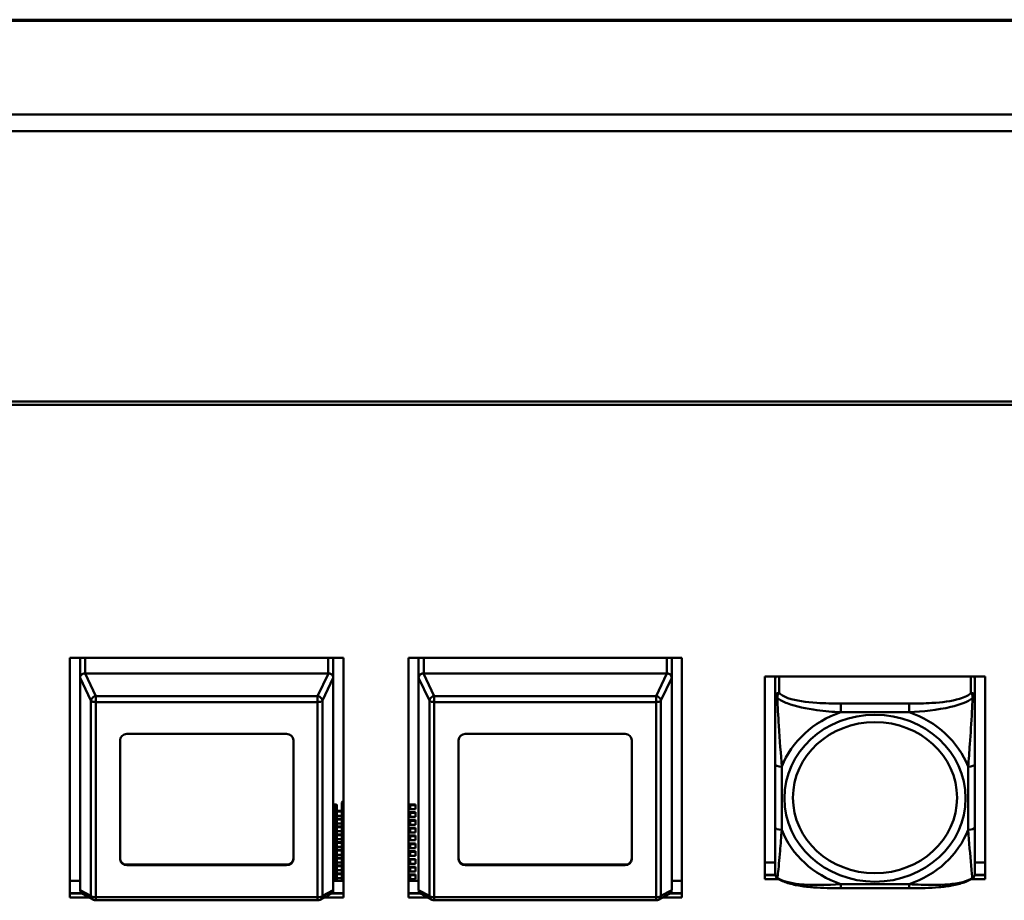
# Model space of a CAD drawing. Header units: inches. Extents: x 0.8 to 75.7, y -7.8 to 49.3.
# Tile 195 of 256: x 41.7 to 44.6, y 24.1 to 26.7. Entities that reach past the tile are written whole.
import ezdxf

# ---------------------------------------------------------------- set-up
doc = ezdxf.new("R2010")
doc.units = ezdxf.units.IN
doc.header["$MEASUREMENT"] = 0
doc.layers.add('Visible Edges(ROSSANSI)', color=7, linetype='Continuous', lineweight=50)
doc.layers.add('Visible Tangent Edges(ROSSANSI)', color=7, linetype='Continuous', lineweight=50)

msp = doc.modelspace()

# ---------------------------------------------------------------- linework, layer by layer
at = {"layer": 'Visible Edges(ROSSANSI)'}
for p, q in [((32.4542, 26.654), (69.6442, 26.654)), ((69.9424, 26.3737), (32.156, 26.3737)), ((69.9424, 26.325), (32.156, 26.325)), ((33.0242, 25.5272), (56.0803, 25.5272)), ((56.0703, 25.5172), (33.0342, 25.5172)), ((41.8602, 24.0619), (41.8602, 24.77)), ((41.8602, 24.77), (42.6682, 24.77)), ((41.8902, 24.2378), (41.8902, 24.77)), ((41.8902, 24.7102), (41.8902, 24.77)), ((42.6382, 24.7102), (42.6382, 24.77)), ((42.6682, 24.77), (42.6682, 24.0619)), ((42.8602, 24.0619), (42.8602, 24.77)), ((42.8602, 24.77), (43.6682, 24.77)), ((42.8902, 24.2378), (42.8902, 24.77)), ((42.8902, 24.7102), (42.8902, 24.77)), ((43.6382, 24.7102), (43.6382, 24.77)), ((43.6682, 24.77), (43.6682, 24.0619)), ((41.8902, 24.7102), (41.8902, 24.085)), ((42.6232, 24.724), (41.9052, 24.724)), ((42.6382, 24.085), (42.6382, 24.7102)), ((42.8902, 24.7102), (42.8902, 24.085)), ((43.6232, 24.724), (42.9052, 24.724)), ((43.6382, 24.085), (43.6382, 24.7102)), ((43.9132, 24.7152), (44.5638, 24.7152)), ((43.9132, 24.1161), (43.9132, 24.7152)), ((43.9432, 24.7152), (43.9432, 24.7124)), ((43.9432, 24.707), (43.9432, 24.7124)), ((43.9432, 24.707), (43.9432, 24.6558)), ((44.5338, 24.7124), (44.5338, 24.7152)), ((44.5338, 24.7124), (44.5338, 24.707)), ((44.5338, 24.6558), (44.5338, 24.707)), ((44.5638, 24.7152), (44.5638, 24.1161)), ((42.0082, 24.1758), (42.0082, 24.5266)), ((42.0282, 24.545), (42.5002, 24.545)), ((42.5202, 24.5266), (42.5202, 24.1758)), ((43.0082, 24.1758), (43.0082, 24.5266)), ((43.0282, 24.545), (43.5002, 24.545)), ((43.5202, 24.5266), (43.5202, 24.1758)), ((43.9432, 24.4562), (43.9432, 24.2699)), ((44.5338, 24.2699), (44.5338, 24.4562)), ((42.6437, 24.3371), (42.6382, 24.3371)), ((42.6387, 24.3351), (42.6382, 24.3351)), ((42.6387, 24.3232), (42.6382, 24.3232)), ((42.6437, 24.3332), (42.6437, 24.3177)), ((42.6487, 24.3197), (42.6487, 24.3351)), ((42.6637, 24.3426), (42.6637, 24.3086)), ((42.8607, 24.3371), (42.8807, 24.3371)), ((42.8607, 24.3177), (42.8607, 24.3332)), ((42.8657, 24.3351), (42.8807, 24.3351)), ((42.8657, 24.3232), (42.8807, 24.3232)), ((42.8807, 24.3351), (42.8807, 24.3371)), ((42.8807, 24.3232), (42.8807, 24.3351)), ((42.6437, 24.3141), (42.6382, 24.3141)), ((42.6387, 24.3121), (42.6382, 24.3121)), ((42.6387, 24.3002), (42.6382, 24.3002)), ((42.6437, 24.2911), (42.6382, 24.2911)), ((42.6437, 24.3177), (42.6437, 24.3058)), ((42.6437, 24.3058), (42.6437, 24.2947)), ((42.6437, 24.2947), (42.6437, 24.2827)), ((42.6637, 24.3158), (42.6487, 24.3158)), ((42.6487, 24.2967), (42.6487, 24.3038)), ((42.6637, 24.3038), (42.6487, 24.3038)), ((42.6637, 24.2928), (42.6487, 24.2928)), ((42.6637, 24.3177), (42.6537, 24.3177)), ((42.6637, 24.2947), (42.6537, 24.2947)), ((42.6637, 24.3086), (42.6637, 24.111)), ((42.8607, 24.3058), (42.8607, 24.3177)), ((42.8607, 24.3141), (42.8807, 24.3141)), ((42.8607, 24.2947), (42.8607, 24.3058)), ((42.8607, 24.2827), (42.8607, 24.2947)), ((42.8607, 24.2911), (42.8807, 24.2911)), ((42.8657, 24.3121), (42.8807, 24.3121)), ((42.8657, 24.3002), (42.8807, 24.3002)), ((42.8807, 24.3121), (42.8807, 24.3141)), ((42.8807, 24.3002), (42.8807, 24.3121)), ((42.8807, 24.2891), (42.8807, 24.2911)), ((42.6387, 24.2891), (42.6382, 24.2891)), ((42.6387, 24.2771), (42.6382, 24.2771)), ((42.6437, 24.268), (42.6382, 24.268)), ((42.6387, 24.2661), (42.6382, 24.2661)), ((42.6437, 24.2827), (42.6437, 24.2717)), ((42.6437, 24.2717), (42.6437, 24.2597)), ((42.6487, 24.2736), (42.6487, 24.2808)), ((42.6637, 24.2808), (42.6487, 24.2808)), ((42.6637, 24.2697), (42.6487, 24.2697)), ((42.6637, 24.2717), (42.6537, 24.2717)), ((42.8607, 24.2717), (42.8607, 24.2827)), ((42.8607, 24.2597), (42.8607, 24.2717)), ((42.8607, 24.268), (42.8807, 24.268)), ((42.8657, 24.2891), (42.8807, 24.2891)), ((42.8657, 24.2771), (42.8807, 24.2771)), ((42.8657, 24.2661), (42.8807, 24.2661)), ((42.8807, 24.2771), (42.8807, 24.2891)), ((42.8807, 24.2661), (42.8807, 24.268)), ((42.8807, 24.2541), (42.8807, 24.2661)), ((42.6387, 24.2541), (42.6382, 24.2541)), ((42.6437, 24.245), (42.6382, 24.245)), ((42.6387, 24.2431), (42.6382, 24.2431)), ((42.6387, 24.2311), (42.6382, 24.2311)), ((42.6437, 24.2597), (42.6437, 24.2487)), ((42.6437, 24.2487), (42.6437, 24.2367)), ((42.6437, 24.2367), (42.6437, 24.2256)), ((42.6487, 24.2506), (42.6487, 24.2578)), ((42.6637, 24.2578), (42.6487, 24.2578)), ((42.6637, 24.2467), (42.6487, 24.2467)), ((42.6487, 24.2276), (42.6487, 24.2347)), ((42.6637, 24.2347), (42.6487, 24.2347)), ((42.6637, 24.2487), (42.6537, 24.2487)), ((42.8607, 24.2487), (42.8607, 24.2597)), ((42.8607, 24.2367), (42.8607, 24.2487)), ((42.8607, 24.245), (42.8807, 24.245)), ((42.8607, 24.2256), (42.8607, 24.2367)), ((42.8657, 24.2541), (42.8807, 24.2541)), ((42.8657, 24.2431), (42.8807, 24.2431)), ((42.8657, 24.2311), (42.8807, 24.2311)), ((42.8807, 24.2431), (42.8807, 24.245)), ((42.8807, 24.2311), (42.8807, 24.2431)), ((42.6437, 24.222), (42.6382, 24.222)), ((42.6387, 24.22), (42.6382, 24.22)), ((42.6387, 24.2081), (42.6382, 24.2081)), ((42.6437, 24.2256), (42.6437, 24.2137)), ((42.6437, 24.2137), (42.6437, 24.2026)), ((42.6437, 24.2026), (42.6437, 24.1907)), ((42.6637, 24.2237), (42.6487, 24.2237)), ((42.6487, 24.2046), (42.6487, 24.2117)), ((42.6637, 24.2117), (42.6487, 24.2117)), ((42.6637, 24.2256), (42.6537, 24.2256)), ((42.6637, 24.2026), (42.6537, 24.2026)), ((42.8607, 24.2137), (42.8607, 24.2256)), ((42.8607, 24.222), (42.8807, 24.222)), ((42.8607, 24.2026), (42.8607, 24.2137)), ((42.8607, 24.1907), (42.8607, 24.2026)), ((42.8657, 24.22), (42.8807, 24.22)), ((42.8657, 24.2081), (42.8807, 24.2081)), ((42.8807, 24.22), (42.8807, 24.222)), ((42.8807, 24.2081), (42.8807, 24.22)), ((42.6437, 24.199), (42.6382, 24.199)), ((42.6387, 24.197), (42.6382, 24.197)), ((42.6387, 24.185), (42.6382, 24.185)), ((42.6437, 24.1759), (42.6382, 24.1759)), ((42.6387, 24.174), (42.6382, 24.174)), ((42.6437, 24.1907), (42.6437, 24.1796)), ((42.6437, 24.1796), (42.6437, 24.1676)), ((42.6637, 24.2007), (42.6487, 24.2007)), ((42.6487, 24.1816), (42.6487, 24.1887)), ((42.6637, 24.1887), (42.6487, 24.1887)), ((42.6637, 24.1777), (42.6487, 24.1777)), ((42.6637, 24.1796), (42.6537, 24.1796)), ((42.8607, 24.199), (42.8807, 24.199)), ((42.8607, 24.1796), (42.8607, 24.1907)), ((42.8607, 24.1676), (42.8607, 24.1796)), ((42.8607, 24.1759), (42.8807, 24.1759)), ((42.8657, 24.197), (42.8807, 24.197)), ((42.8657, 24.185), (42.8807, 24.185)), ((42.8657, 24.174), (42.8807, 24.174)), ((42.8807, 24.197), (42.8807, 24.199)), ((42.8807, 24.185), (42.8807, 24.197)), ((42.8807, 24.174), (42.8807, 24.1759)), ((42.8807, 24.162), (42.8807, 24.174)), ((42.0282, 24.1593), (42.5002, 24.1593)), ((42.5002, 24.1574), (42.0282, 24.1574)), ((42.6387, 24.162), (42.6382, 24.162)), ((42.6437, 24.1529), (42.6382, 24.1529)), ((42.6387, 24.151), (42.6382, 24.151)), ((42.6437, 24.1676), (42.6437, 24.1566)), ((42.6437, 24.1566), (42.6437, 24.1446)), ((42.6437, 24.1446), (42.6437, 24.1336)), ((42.6487, 24.1585), (42.6487, 24.1657)), ((42.6637, 24.1657), (42.6487, 24.1657)), ((42.6637, 24.1546), (42.6487, 24.1546)), ((42.6637, 24.1566), (42.6537, 24.1566)), ((42.8607, 24.1566), (42.8607, 24.1676)), ((42.8607, 24.1446), (42.8607, 24.1566)), ((42.8607, 24.1529), (42.8807, 24.1529)), ((42.8607, 24.1336), (42.8607, 24.1446)), ((42.8657, 24.162), (42.8807, 24.162)), ((42.8657, 24.151), (42.8807, 24.151)), ((42.8807, 24.151), (42.8807, 24.1529)), ((42.8807, 24.139), (42.8807, 24.151)), ((43.0282, 24.1593), (43.5002, 24.1593)), ((43.5002, 24.1574), (43.0282, 24.1574)), ((43.9132, 24.1652), (43.9432, 24.1652)), ((44.5338, 24.1652), (44.5638, 24.1652)), ((42.6387, 24.139), (42.6382, 24.139)), ((42.6437, 24.1299), (42.6382, 24.1299)), ((42.6387, 24.128), (42.6382, 24.128)), ((42.6387, 24.116), (42.6382, 24.116)), ((42.6437, 24.1336), (42.6437, 24.1216)), ((42.6437, 24.1216), (42.6437, 24.111)), ((42.6487, 24.1355), (42.6487, 24.1427)), ((42.6637, 24.1427), (42.6487, 24.1427)), ((42.6637, 24.1316), (42.6487, 24.1316)), ((42.6487, 24.1125), (42.6487, 24.1196)), ((42.6637, 24.1196), (42.6487, 24.1196)), ((42.6637, 24.1336), (42.6537, 24.1336)), ((42.8607, 24.1216), (42.8607, 24.1336)), ((42.8607, 24.1299), (42.8807, 24.1299)), ((42.8607, 24.111), (42.8607, 24.1216)), ((42.8657, 24.139), (42.8807, 24.139)), ((42.8657, 24.128), (42.8807, 24.128)), ((42.8657, 24.116), (42.8807, 24.116)), ((42.8807, 24.128), (42.8807, 24.1299)), ((42.8807, 24.116), (42.8807, 24.128)), ((43.9437, 24.129), (43.9132, 24.129)), ((43.9132, 24.1282), (43.9439, 24.1282)), ((43.9547, 24.1161), (43.9132, 24.1161)), ((44.5638, 24.1161), (44.5223, 24.1161)), ((44.5331, 24.1282), (44.5638, 24.1282)), ((44.5638, 24.129), (44.5333, 24.129)), ((41.8602, 24.111), (41.8902, 24.111)), ((42.6382, 24.111), (42.6682, 24.111)), ((42.8602, 24.111), (42.8902, 24.111)), ((43.6382, 24.111), (43.6682, 24.111)), ((44.3396, 24.0896), (44.1373, 24.0896)), ((41.8948, 24.0747), (41.8602, 24.0747)), ((41.8602, 24.074), (41.8957, 24.074)), ((41.918, 24.0619), (41.8602, 24.0619)), ((41.9293, 24.0558), (41.8974, 24.0729)), ((42.631, 24.0729), (42.599, 24.0558)), ((42.6682, 24.0619), (42.6104, 24.0619)), ((42.6326, 24.074), (42.6682, 24.074)), ((42.6682, 24.0747), (42.6336, 24.0747)), ((42.8948, 24.0747), (42.8602, 24.0747)), ((42.8602, 24.074), (42.8957, 24.074)), ((42.918, 24.0619), (42.8602, 24.0619)), ((42.9293, 24.0558), (42.8974, 24.0729)), ((43.631, 24.0729), (43.599, 24.0558)), ((43.6682, 24.0619), (43.6104, 24.0619)), ((43.6326, 24.074), (43.6682, 24.074)), ((43.6682, 24.0747), (43.6336, 24.0747)), ((42.592, 24.054), (41.9364, 24.054)), ((43.592, 24.054), (42.9364, 24.054))]:
    msp.add_line(p, q, dxfattribs=at)
for centre, radius, start, end in [((43.9629, 24.1334), 0.0197, 180, 198.3045), ((44.5141, 24.1334), 0.0197, 341.6955, 0), ((41.9364, 24.069), 0.015, 241.7883, 270), ((42.592, 24.069), 0.015, 270, 298.2117), ((42.9364, 24.069), 0.015, 241.7883, 270), ((43.592, 24.069), 0.015, 270, 298.2117)]:
    msp.add_arc(centre, radius, start, end, dxfattribs=at)
for centre, major_axis, ratio, start_param, end_param in [((41.9052, 24.6903), (-0.0135, 0.0239), 0.274661, 0.414326, 0.453524), ((41.9052, 24.687), (0, 0.037), 0.405259, 0, 0.029054), ((42.6232, 24.687), (0, 0.037), 0.405259, 6.254131, 6.283185), ((42.6232, 24.6903), (-0.0135, -0.0239), 0.274661, 2.688069, 2.727267), ((42.9052, 24.6903), (-0.0135, 0.0239), 0.274661, 0.414326, 0.453524), ((42.9052, 24.687), (0, 0.037), 0.405259, 0, 0.029054), ((43.6232, 24.687), (0, 0.037), 0.405259, 6.254131, 6.283185), ((43.6232, 24.6903), (-0.0135, -0.0239), 0.274661, 2.688069, 2.727267), ((43.955, 24.707), (-0.0118, 0), 0.920845, 5.432468, 6.283185), ((43.9491, 24.7124), (-0.00591, 0), 0.920845, 5.755551, 6.283185), ((44.522, 24.707), (0.0118, 0), 0.920845, 0, 0.850717), ((44.5279, 24.7124), (0.00591, 0), 0.920845, 0, 0.527635), ((42.0282, 24.5266), (-0.02, 0), 0.920845, 4.712389, 6.283185), ((42.5002, 24.5266), (0.02, 0), 0.920845, 0, 1.570796), ((43.0282, 24.5266), (-0.02, 0), 0.920845, 4.712389, 6.283185), ((43.5002, 24.5266), (0.02, 0), 0.920845, 0, 1.570796), ((42.6387, 24.3332), (0.005, 0), 0.389928, 0, 1.570796), ((42.6387, 24.3212), (0.005, 0), 0.389928, 0, 1.570796), ((42.6437, 24.3351), (0.005, 0), 0.389928, 0, 1.570796), ((42.6537, 24.3197), (-0.005, 0), 0.389928, 0, 1.570796), ((42.6687, 24.3426), (-0.005, 0), 0.920845, 4.822251, 6.283185), ((42.8607, 24.3351), (0.005, 0), 0.389928, 1.570796, 1.681909), ((42.8657, 24.3332), (-0.005, 0), 0.389928, 4.712389, 6.283185), ((42.8657, 24.3212), (-0.005, 0), 0.389928, 4.712389, 6.283185), ((42.6387, 24.3102), (0.005, 0), 0.389928, 0, 1.570796), ((42.6387, 24.2982), (0.005, 0), 0.389928, 0, 1.570796), ((42.6487, 24.3177), (-0.005, 0), 0.389928, 0, 1.570796), ((42.6487, 24.3058), (-0.005, 0), 0.389928, 0, 1.570796), ((42.6487, 24.2947), (-0.005, 0), 0.389928, 0, 1.570796), ((42.6537, 24.2967), (-0.005, 0), 0.389928, 0, 1.570796), ((42.8557, 24.3177), (0.005, 0), 0.389928, 5.807799, 6.283185), ((42.8557, 24.3058), (0.005, 0), 0.389928, 5.807799, 6.283185), ((42.8557, 24.2947), (0.005, 0), 0.389928, 5.807799, 6.283185), ((42.8657, 24.3102), (-0.005, 0), 0.389928, 4.712389, 6.283185), ((42.8657, 24.2982), (-0.005, 0), 0.389928, 4.712389, 6.283185), ((42.6387, 24.2872), (0.005, 0), 0.389928, 0, 1.570796), ((42.6387, 24.2752), (0.005, 0), 0.389928, 0, 1.570796), ((42.6387, 24.2641), (0.005, 0), 0.389928, 0, 1.570796), ((42.6487, 24.2827), (-0.005, 0), 0.389928, 0, 1.570796), ((42.6487, 24.2717), (-0.005, 0), 0.389928, 0, 1.570796), ((42.6537, 24.2736), (-0.005, 0), 0.389928, 0, 1.570796), ((42.8557, 24.2827), (0.005, 0), 0.389928, 5.807799, 6.283185), ((42.8557, 24.2717), (0.005, 0), 0.389928, 5.807799, 6.283185), ((42.8657, 24.2872), (-0.005, 0), 0.389928, 4.712389, 6.283185), ((42.8657, 24.2752), (-0.005, 0), 0.389928, 4.712389, 6.283185), ((42.8657, 24.2641), (-0.005, 0), 0.389928, 4.712389, 6.283185), ((41.9052, 24.2378), (-0.015, 0), 0.920845, 0, 0.028778), ((42.6387, 24.2522), (0.005, 0), 0.389928, 0, 1.570796), ((42.6387, 24.2411), (0.005, 0), 0.389928, 0, 1.570796), ((42.6387, 24.2291), (0.005, 0), 0.389928, 0, 1.570796), ((42.6487, 24.2597), (-0.005, 0), 0.389928, 0, 1.570796), ((42.6487, 24.2487), (-0.005, 0), 0.389928, 0, 1.570796), ((42.6487, 24.2367), (-0.005, 0), 0.389928, 0, 1.570796), ((42.6537, 24.2506), (-0.005, 0), 0.389928, 0, 1.570796), ((42.8557, 24.2597), (0.005, 0), 0.389928, 5.807799, 6.283185), ((42.8557, 24.2487), (0.005, 0), 0.389928, 5.807799, 6.283185), ((42.8557, 24.2367), (0.005, 0), 0.389928, 5.807799, 6.283185), ((42.8657, 24.2522), (-0.005, 0), 0.389928, 4.712389, 6.283185), ((42.8657, 24.2411), (-0.005, 0), 0.389928, 4.712389, 6.283185), ((42.8657, 24.2291), (-0.005, 0), 0.389928, 4.712389, 6.283185), ((42.9052, 24.2378), (-0.015, 0), 0.920845, 0, 0.028778), ((42.6387, 24.2181), (0.005, 0), 0.389928, 0, 1.570796), ((42.6387, 24.2061), (0.005, 0), 0.389928, 0, 1.570796), ((42.6487, 24.2256), (-0.005, 0), 0.389928, 0, 1.570796), ((42.6487, 24.2137), (-0.005, 0), 0.389928, 0, 1.570796), ((42.6487, 24.2026), (-0.005, 0), 0.389928, 0, 1.570796), ((42.6537, 24.2276), (-0.005, 0), 0.389928, 0, 1.570796), ((42.6537, 24.2046), (-0.005, 0), 0.389928, 0, 1.570796), ((42.8557, 24.2256), (0.005, 0), 0.389928, 5.807799, 6.283185), ((42.8557, 24.2137), (0.005, 0), 0.389928, 5.807799, 6.283185), ((42.8557, 24.2026), (0.005, 0), 0.389928, 5.807799, 6.283185), ((42.8657, 24.2181), (-0.005, 0), 0.389928, 4.712389, 6.283185), ((42.8657, 24.2061), (-0.005, 0), 0.389928, 4.712389, 6.283185), ((42.0282, 24.1777), (-0.02, 0), 0.920845, 0, 1.570796), ((42.0282, 24.1758), (-0.02, 0), 0.920845, 0, 1.570796), ((42.5002, 24.1777), (0.02, 0), 0.920845, 4.712389, 6.283185), ((42.5002, 24.1758), (0.02, 0), 0.920845, 4.712389, 6.283185), ((42.6387, 24.1951), (0.005, 0), 0.389928, 0, 1.570796), ((42.6387, 24.1831), (0.005, 0), 0.389928, 0, 1.570796), ((42.6387, 24.172), (0.005, 0), 0.389928, 0, 1.570796), ((42.6487, 24.1907), (-0.005, 0), 0.389928, 0, 1.570796), ((42.6487, 24.1796), (-0.005, 0), 0.389928, 0, 1.570796), ((42.6537, 24.1816), (-0.005, 0), 0.389928, 0, 1.570796), ((42.8557, 24.1907), (0.005, 0), 0.389928, 5.807799, 6.283185), ((42.8557, 24.1796), (0.005, 0), 0.389928, 5.807799, 6.283185), ((42.8657, 24.1951), (-0.005, 0), 0.389928, 4.712389, 6.283185), ((42.8657, 24.1831), (-0.005, 0), 0.389928, 4.712389, 6.283185), ((42.8657, 24.172), (-0.005, 0), 0.389928, 4.712389, 6.283185), ((43.0282, 24.1777), (-0.02, 0), 0.920845, 0, 1.570796), ((43.0282, 24.1758), (-0.02, 0), 0.920845, 0, 1.570796), ((43.5002, 24.1777), (0.02, 0), 0.920845, 4.712389, 6.283185), ((43.5002, 24.1758), (0.02, 0), 0.920845, 4.712389, 6.283185), ((42.6387, 24.1601), (0.005, 0), 0.389928, 0, 1.570796), ((42.6387, 24.149), (0.005, 0), 0.389928, 0, 1.570796), ((42.6487, 24.1676), (-0.005, 0), 0.389928, 0, 1.570796), ((42.6487, 24.1566), (-0.005, 0), 0.389928, 0, 1.570796), ((42.6487, 24.1446), (-0.005, 0), 0.389928, 0, 1.570796), ((42.6537, 24.1585), (-0.005, 0), 0.389928, 0, 1.570796), ((42.8557, 24.1676), (0.005, 0), 0.389928, 5.807799, 6.283185), ((42.8557, 24.1566), (0.005, 0), 0.389928, 5.807799, 6.283185), ((42.8557, 24.1446), (0.005, 0), 0.389928, 5.807799, 6.283185), ((42.8657, 24.1601), (-0.005, 0), 0.389928, 4.712389, 6.283185), ((42.8657, 24.149), (-0.005, 0), 0.389928, 4.712389, 6.283185), ((42.6387, 24.1371), (0.005, 0), 0.389928, 0, 1.570796), ((42.6387, 24.126), (0.005, 0), 0.389928, 0, 1.570796), ((42.6387, 24.114), (0.005, 0), 0.389928, 0, 1.570796), ((42.6487, 24.1336), (-0.005, 0), 0.389928, 0, 1.570796), ((42.6487, 24.1216), (-0.005, 0), 0.389928, 0, 1.570796), ((42.6537, 24.1355), (-0.005, 0), 0.389928, 0, 1.570796), ((42.8557, 24.1336), (0.005, 0), 0.389928, 5.807799, 6.283185), ((42.8557, 24.1216), (0.005, 0), 0.389928, 5.807799, 6.283185), ((42.8657, 24.1371), (-0.005, 0), 0.389928, 4.712389, 6.283185), ((42.8657, 24.126), (-0.005, 0), 0.389928, 4.712389, 6.283185), ((42.8657, 24.114), (-0.005, 0), 0.389928, 4.712389, 6.283185), ((42.6537, 24.1125), (-0.005, 0), 0.389928, 0, 0.868032), ((41.9052, 24.0651), (-0.0135, 0.0239), 0.274661, 0.453524, 0.492722), ((42.6232, 24.0651), (-0.0135, -0.0239), 0.274661, 2.648871, 2.688069), ((42.9052, 24.0651), (-0.0135, 0.0239), 0.274661, 0.453524, 0.492722), ((43.6232, 24.0651), (-0.0135, -0.0239), 0.274661, 2.648871, 2.688069)]:
    msp.add_ellipse(centre, major_axis=major_axis, ratio=ratio, start_param=start_param, end_param=end_param, dxfattribs=at)
for points, knots in [([(41.8902, 24.7108), (41.8903, 24.7126), (41.8909, 24.7147), (41.8922, 24.7169), (41.8926, 24.7176), (41.8934, 24.7185), (41.8938, 24.719), (41.8949, 24.72), (41.8957, 24.7207), (41.8977, 24.722), (41.8993, 24.7228), (41.902, 24.7237), (41.9034, 24.7239), (41.9047, 24.724)], [-0.47517162, -0.47517162, -0.47517162, -0.47517162, -0.4593497, -0.4593497, -0.45391807, -0.45391807, -0.44954667, -0.44954667, -0.44251629, -0.44251629, -0.43082103, -0.43082103, -0.42105754, -0.42105754, -0.42105754, -0.42105754]), ([(42.6236, 24.724), (42.625, 24.7239), (42.6263, 24.7237), (42.629, 24.7228), (42.6307, 24.722), (42.6327, 24.7207), (42.6335, 24.72), (42.6345, 24.719), (42.635, 24.7185), (42.6357, 24.7176), (42.6362, 24.7169), (42.6375, 24.7147), (42.6381, 24.7126), (42.6382, 24.7108)], [-0.08937412, -0.08937412, -0.08937412, -0.08937412, -0.07961062, -0.07961062, -0.06791536, -0.06791536, -0.06088498, -0.06088498, -0.05651358, -0.05651358, -0.05108195, -0.05108195, -0.03526003, -0.03526003, -0.03526003, -0.03526003]), ([(42.8902, 24.7108), (42.8903, 24.7126), (42.8909, 24.7147), (42.8922, 24.7169), (42.8926, 24.7176), (42.8934, 24.7185), (42.8938, 24.719), (42.8949, 24.72), (42.8957, 24.7207), (42.8977, 24.722), (42.8993, 24.7228), (42.902, 24.7237), (42.9034, 24.7239), (42.9047, 24.724)], [-0.47517162, -0.47517162, -0.47517162, -0.47517162, -0.4593497, -0.4593497, -0.45391807, -0.45391807, -0.44954667, -0.44954667, -0.44251629, -0.44251629, -0.43082103, -0.43082103, -0.42105754, -0.42105754, -0.42105754, -0.42105754]), ([(43.6236, 24.724), (43.625, 24.7239), (43.6263, 24.7237), (43.629, 24.7228), (43.6307, 24.722), (43.6327, 24.7207), (43.6335, 24.72), (43.6345, 24.719), (43.635, 24.7185), (43.6357, 24.7176), (43.6362, 24.7169), (43.6375, 24.7147), (43.6381, 24.7126), (43.6382, 24.7108)], [-0.08937412, -0.08937412, -0.08937412, -0.08937412, -0.07961062, -0.07961062, -0.06791536, -0.06791536, -0.06088498, -0.06088498, -0.05651358, -0.05651358, -0.05108195, -0.05108195, -0.03526003, -0.03526003, -0.03526003, -0.03526003]), ([(43.9432, 24.6558), (43.9432, 24.6434), (43.9432, 24.6258), (43.9432, 24.6072), (43.9432, 24.5786), (43.9432, 24.5483), (43.9432, 24.5198), (43.9432, 24.498), (43.9432, 24.4768), (43.9432, 24.4562)], [-0.7968224, -0.7968224, -0.7968224, -0.7968224, -0.6514613, -0.6514613, -0.6514613, -0.427691, -0.427691, -0.427691, -0.2569517, -0.2569517, -0.2569517, -0.2569517]), ([(44.5338, 24.4562), (44.5338, 24.478), (44.5338, 24.5004), (44.5338, 24.5235), (44.5338, 24.5537), (44.5338, 24.5862), (44.5338, 24.6158), (44.5338, 24.6311), (44.5338, 24.6453), (44.5338, 24.6558)], [0.2569537, 0.2569537, 0.2569537, 0.2569537, 0.4371919, 0.4371919, 0.4371919, 0.6739428, 0.6739428, 0.6739428, 0.7963818, 0.7963818, 0.7963818, 0.7963818]), ([(43.9432, 24.2699), (43.9432, 24.2481), (43.9432, 24.2264), (43.9432, 24.2064), (43.9432, 24.1802), (43.9432, 24.1558), (43.9432, 24.1426), (43.9432, 24.1368), (43.9432, 24.1334), (43.9432, 24.1334)], [0.2569537, 0.2569537, 0.2569537, 0.2569537, 0.4371919, 0.4371919, 0.4371919, 0.6739428, 0.6739428, 0.6739428, 0.7768895, 0.7768895, 0.7768895, 0.7768895]), ([(44.5338, 24.1334), (44.5338, 24.1335), (44.5338, 24.1385), (44.5338, 24.1467), (44.5338, 24.1613), (44.5338, 24.1846), (44.5338, 24.2096), (44.5338, 24.2287), (44.5338, 24.2493), (44.5338, 24.2699)], [-0.7772577, -0.7772577, -0.7772577, -0.7772577, -0.6514613, -0.6514613, -0.6514613, -0.427691, -0.427691, -0.427691, -0.2569517, -0.2569517, -0.2569517, -0.2569517]), ([(43.9502, 24.1191), (43.9495, 24.1195), (43.949, 24.12), (43.9479, 24.121), (43.9474, 24.1216), (43.9465, 24.1227), (43.9461, 24.1232), (43.9454, 24.1244), (43.9451, 24.125), (43.9446, 24.1261), (43.9444, 24.1267), (43.9442, 24.1272)], [0.00778279, 0.00778279, 0.00778279, 0.00778279, 0.01268581, 0.01268581, 0.01758884, 0.01758884, 0.02249186, 0.02249186, 0.02739489, 0.02739489, 0.03229791, 0.03229791, 0.03229791, 0.03229791]), ([(44.1373, 24.0896), (44.1242, 24.0896), (44.1108, 24.0897), (44.0841, 24.0904), (44.0707, 24.091), (44.0442, 24.0931), (44.031, 24.0945), (44.0053, 24.0986), (43.9929, 24.1012), (43.9698, 24.1083), (43.9593, 24.1126), (43.9502, 24.1191)], [0.2569517, 0.2569517, 0.2569517, 0.2569517, 0.3566171, 0.3566171, 0.4562825, 0.4562825, 0.5559479, 0.5559479, 0.6556133, 0.6556133, 0.7552787, 0.7552787, 0.7552787, 0.7552787]), ([(44.5268, 24.1191), (44.5195, 24.1139), (44.5111, 24.1101), (44.4908, 24.1029), (44.4787, 24.1), (44.4533, 24.0955), (44.4401, 24.0938), (44.4137, 24.0915), (44.4004, 24.0908), (44.3737, 24.0898), (44.3603, 24.0897), (44.3446, 24.0896), (44.3421, 24.0896), (44.3396, 24.0896)], [-0.7548595, -0.7548595, -0.7548595, -0.7548595, -0.6739618, -0.6739618, -0.5743807, -0.5743807, -0.4747996, -0.4747996, -0.3752184, -0.3752184, -0.2756373, -0.2756373, -0.2569537, -0.2569537, -0.2569537, -0.2569537]), ([(44.5268, 24.1191), (44.5274, 24.1195), (44.528, 24.12), (44.5291, 24.121), (44.5296, 24.1216), (44.5305, 24.1227), (44.5309, 24.1232), (44.5316, 24.1244), (44.5319, 24.125), (44.5324, 24.1261), (44.5326, 24.1267), (44.5328, 24.1272)], [0.00778279, 0.00778279, 0.00778279, 0.00778279, 0.01268581, 0.01268581, 0.01758884, 0.01758884, 0.02249186, 0.02249186, 0.02739489, 0.02739489, 0.03229791, 0.03229791, 0.03229791, 0.03229791]), ([(41.8974, 24.0729), (41.8971, 24.0731), (41.8967, 24.0733), (41.8957, 24.074), (41.8949, 24.0746), (41.8938, 24.0756), (41.8934, 24.0761), (41.8926, 24.0771), (41.8922, 24.0778), (41.8909, 24.0801), (41.8903, 24.0824), (41.8902, 24.0844)], [-0.07075934, -0.07075934, -0.07075934, -0.07075934, -0.06791536, -0.06791536, -0.06088498, -0.06088498, -0.05651358, -0.05651358, -0.05108195, -0.05108195, -0.03526003, -0.03526003, -0.03526003, -0.03526003]), ([(42.6382, 24.0844), (42.6381, 24.0824), (42.6375, 24.0801), (42.6362, 24.0778), (42.6357, 24.0771), (42.635, 24.0761), (42.6345, 24.0756), (42.6335, 24.0746), (42.6327, 24.074), (42.6316, 24.0733), (42.6313, 24.0731), (42.6309, 24.0729)], [-0.47517162, -0.47517162, -0.47517162, -0.47517162, -0.4593497, -0.4593497, -0.45391807, -0.45391807, -0.44954667, -0.44954667, -0.44251629, -0.44251629, -0.43967231, -0.43967231, -0.43967231, -0.43967231]), ([(42.8974, 24.0729), (42.8971, 24.0731), (42.8967, 24.0733), (42.8957, 24.074), (42.8949, 24.0746), (42.8938, 24.0756), (42.8934, 24.0761), (42.8926, 24.0771), (42.8922, 24.0778), (42.8909, 24.0801), (42.8903, 24.0824), (42.8902, 24.0844)], [-0.07075934, -0.07075934, -0.07075934, -0.07075934, -0.06791536, -0.06791536, -0.06088498, -0.06088498, -0.05651358, -0.05651358, -0.05108195, -0.05108195, -0.03526003, -0.03526003, -0.03526003, -0.03526003]), ([(43.6382, 24.0844), (43.6381, 24.0824), (43.6375, 24.0801), (43.6362, 24.0778), (43.6357, 24.0771), (43.635, 24.0761), (43.6345, 24.0756), (43.6335, 24.0746), (43.6327, 24.074), (43.6316, 24.0733), (43.6313, 24.0731), (43.6309, 24.0729)], [-0.47517162, -0.47517162, -0.47517162, -0.47517162, -0.4593497, -0.4593497, -0.45391807, -0.45391807, -0.44954667, -0.44954667, -0.44251629, -0.44251629, -0.43967231, -0.43967231, -0.43967231, -0.43967231])]:
    msp.add_open_spline(points, degree=3, knots=knots, dxfattribs=at)
at = {"layer": 'Visible Tangent Edges(ROSSANSI)'}
for p, q in [((32.4542, 26.6503), (69.6442, 26.6503)), ((41.9052, 24.724), (41.9052, 24.77)), ((42.6232, 24.724), (42.6232, 24.77)), ((42.9052, 24.724), (42.9052, 24.77)), ((43.6232, 24.724), (43.6232, 24.77)), ((41.8902, 24.7108), (41.922, 24.6435)), ((41.9364, 24.6571), (41.9047, 24.724)), ((42.6236, 24.724), (42.592, 24.6571)), ((42.6063, 24.6435), (42.6382, 24.7108)), ((42.8902, 24.7108), (42.922, 24.6435)), ((42.9364, 24.6571), (42.9047, 24.724)), ((43.6236, 24.724), (43.592, 24.6571)), ((43.6063, 24.6435), (43.6382, 24.7108)), ((43.955, 24.6667), (43.955, 24.7152)), ((44.522, 24.7152), (44.522, 24.6667)), ((41.922, 24.6435), (41.922, 24.0674)), ((42.592, 24.6571), (41.9364, 24.6571)), ((41.9364, 24.6393), (41.9364, 24.6571)), ((41.9364, 24.6393), (42.592, 24.6393)), ((41.9364, 24.0632), (41.9364, 24.6393)), ((42.592, 24.6571), (42.592, 24.6393)), ((42.592, 24.6393), (42.592, 24.0632)), ((42.6063, 24.0674), (42.6063, 24.6435)), ((42.922, 24.6435), (42.922, 24.0674)), ((43.592, 24.6571), (42.9364, 24.6571)), ((42.9364, 24.6393), (42.9364, 24.6571)), ((42.9364, 24.6393), (43.592, 24.6393)), ((42.9364, 24.0632), (42.9364, 24.6393)), ((43.592, 24.6571), (43.592, 24.6393)), ((43.592, 24.6393), (43.592, 24.0632)), ((43.6063, 24.0674), (43.6063, 24.6435)), ((44.1373, 24.635), (44.1373, 24.6092)), ((44.3396, 24.635), (44.1373, 24.635)), ((44.1373, 24.6092), (44.3396, 24.6092)), ((44.3396, 24.635), (44.3396, 24.6092)), ((43.9629, 24.2622), (43.9629, 24.4485)), ((44.5141, 24.4485), (44.5141, 24.2622)), ((42.6387, 24.3351), (42.6387, 24.3232)), ((42.8657, 24.3232), (42.8657, 24.3351)), ((42.6387, 24.3121), (42.6387, 24.3002)), ((42.6487, 24.3038), (42.6487, 24.3158)), ((42.6487, 24.2808), (42.6487, 24.2928)), ((42.6652, 24.3072), (42.6682, 24.3061)), ((42.6652, 24.111), (42.6652, 24.3072)), ((42.8657, 24.3002), (42.8657, 24.3121)), ((42.6387, 24.2891), (42.6387, 24.2771)), ((42.6387, 24.2661), (42.6387, 24.2541)), ((42.6487, 24.2578), (42.6487, 24.2697)), ((42.8657, 24.2771), (42.8657, 24.2891)), ((42.8657, 24.2541), (42.8657, 24.2661)), ((42.6387, 24.2431), (42.6387, 24.2311)), ((42.6487, 24.2347), (42.6487, 24.2467)), ((42.8657, 24.2311), (42.8657, 24.2431)), ((42.6387, 24.22), (42.6387, 24.2081)), ((42.6487, 24.2117), (42.6487, 24.2237)), ((42.8657, 24.2081), (42.8657, 24.22)), ((42.6387, 24.197), (42.6387, 24.185)), ((42.6387, 24.174), (42.6387, 24.162)), ((42.6487, 24.1887), (42.6487, 24.2007)), ((42.6487, 24.1657), (42.6487, 24.1777)), ((42.8657, 24.185), (42.8657, 24.197)), ((42.8657, 24.162), (42.8657, 24.174)), ((42.0282, 24.1574), (42.0282, 24.1593)), ((42.5002, 24.1574), (42.5002, 24.1593)), ((42.6387, 24.151), (42.6387, 24.139)), ((42.6487, 24.1427), (42.6487, 24.1546)), ((42.8657, 24.139), (42.8657, 24.151)), ((43.0282, 24.1574), (43.0282, 24.1593)), ((43.5002, 24.1574), (43.5002, 24.1593)), ((42.6387, 24.128), (42.6387, 24.116)), ((42.6487, 24.1196), (42.6487, 24.1316)), ((42.8657, 24.116), (42.8657, 24.128)), ((44.3396, 24.1016), (44.1373, 24.1016)), ((44.1373, 24.0896), (44.1373, 24.1016)), ((44.3396, 24.0896), (44.3396, 24.1016)), ((41.922, 24.0674), (41.8902, 24.0844)), ((42.592, 24.0632), (41.9364, 24.0632)), ((41.9364, 24.054), (41.9364, 24.0632)), ((42.592, 24.0632), (42.592, 24.054)), ((42.6382, 24.0844), (42.6063, 24.0674)), ((42.922, 24.0674), (42.8902, 24.0844)), ((43.592, 24.0632), (42.9364, 24.0632)), ((42.9364, 24.054), (42.9364, 24.0632)), ((43.592, 24.0632), (43.592, 24.054)), ((43.6382, 24.0844), (43.6063, 24.0674))]:
    msp.add_line(p, q, dxfattribs=at)
for centre, major_axis, ratio, start_param, end_param in [((41.9364, 24.6451), (-0.0136, -0.0064), 0.767007, 4.364496, 5.866262), ((41.9364, 24.6451), (-0.015, 0), 0.389928, 0.286051, 1.570796), ((42.592, 24.6451), (-0.0136, 0.0064), 0.767007, 3.558516, 5.060282), ((42.592, 24.6451), (0.015, 0), 0.389928, 4.712389, 5.997134), ((42.9364, 24.6451), (-0.0136, -0.0064), 0.767007, 4.364496, 5.866262), ((42.9364, 24.6451), (-0.015, 0), 0.389928, 0.286051, 1.570796), ((43.592, 24.6451), (-0.0136, 0.0064), 0.767007, 3.558516, 5.060282), ((43.592, 24.6451), (0.015, 0), 0.389928, 4.712389, 5.997134), ((43.955, 24.6558), (-0.0118, 0), 0.920845, 4.712389, 6.283185), ((44.522, 24.6558), (0.0118, 0), 0.920845, 0, 1.570796), ((44.2385, 24.3554), (-0.2936, 0), 0.920845, 5.064156, 5.931419), ((44.2385, 24.3554), (0.2936, 0), 0.920845, 0.351767, 1.21903), ((43.9629, 24.4562), (-0.0197, 0), 0.389928, 0, 1.570796), ((44.5141, 24.4562), (0.0197, 0), 0.389928, 4.712389, 6.283185), ((42.6687, 24.3086), (-0.005, 0), 0.920845, 4.822251, 6.283185), ((42.6687, 24.3086), (-0.005, 0), 0.389928, 0, 0.785398), ((42.6687, 24.3086), (0.00182, 0.00466), 0.651136, 0.695252, 2.110364), ((43.9629, 24.2699), (-0.0197, 0), 0.389928, 0, 1.570796), ((44.2385, 24.3554), (-0.2936, 0), 0.920845, 0.351767, 1.21903), ((44.2385, 24.3554), (0.2936, 0), 0.920845, 5.064156, 5.931419), ((44.5141, 24.2699), (0.0197, 0), 0.389928, 4.712389, 6.283185), ((41.9364, 24.069), (-0.0071, -0.0132), 0.950334, 5.295323, 6.283185), ((41.9364, 24.069), (-0.015, 0), 0.389928, 0.286051, 1.570796), ((42.592, 24.069), (0.015, 0), 0.389928, 4.712389, 5.997134), ((42.592, 24.069), (0.0071, -0.0132), 0.950334, 0, 0.987862), ((42.9364, 24.069), (-0.0071, -0.0132), 0.950334, 5.295323, 6.283185), ((42.9364, 24.069), (-0.015, 0), 0.389928, 0.286051, 1.570796), ((43.592, 24.069), (0.015, 0), 0.389928, 4.712389, 5.997134), ((43.592, 24.069), (0.0071, -0.0132), 0.950334, 0, 0.987862)]:
    msp.add_ellipse(centre, major_axis=major_axis, ratio=ratio, start_param=start_param, end_param=end_param, dxfattribs=at)
for centre, major_axis in [((44.2385, 24.3554), (-0.2678, 0)), ((44.2385, 24.357), (-0.2424, 0))]:
    msp.add_ellipse(centre, major_axis=major_axis, ratio=0.920845, dxfattribs=at)
for points, knots in [([(43.9432, 24.6558), (43.9432, 24.6558), (43.9433, 24.6557), (43.9435, 24.6554), (43.9437, 24.6553), (43.9441, 24.6549), (43.9443, 24.6548), (43.9446, 24.6545), (43.9447, 24.6544), (43.9451, 24.6541), (43.9454, 24.6539), (43.9464, 24.6532), (43.947, 24.6527), (43.9485, 24.6517), (43.9492, 24.6512), (43.9501, 24.6506)], [-0.0532704, -0.0532704, -0.0532704, -0.0532704, -0.04377373, -0.04377373, -0.03521335, -0.03521335, -0.02986312, -0.02986312, -0.02651922, -0.02651922, -0.01983142, -0.01983142, -0.00913095, -0.00913095, 0.00023197, 0.00023197, 0.00023197, 0.00023197]), ([(43.9501, 24.6506), (43.9501, 24.6519), (43.9501, 24.6532), (43.9503, 24.6558), (43.9505, 24.6571), (43.951, 24.659), (43.9512, 24.6597), (43.9515, 24.6607), (43.9516, 24.661), (43.9519, 24.6618), (43.9521, 24.6623), (43.9527, 24.6635), (43.9531, 24.6642), (43.954, 24.6655), (43.9545, 24.6662), (43.955, 24.6667)], [-0.00023197, -0.00023197, -0.00023197, -0.00023197, 0.00913095, 0.00913095, 0.01983142, 0.01983142, 0.02651922, 0.02651922, 0.02986312, 0.02986312, 0.03521335, 0.03521335, 0.04377373, 0.04377373, 0.0532704, 0.0532704, 0.0532704, 0.0532704]), ([(43.9501, 24.6506), (43.9577, 24.6451), (43.9677, 24.6399), (44.0048, 24.6258), (44.0365, 24.6196), (44.0907, 24.6124), (44.114, 24.6103), (44.1373, 24.6092)], [-0.7478145, -0.7478145, -0.7478145, -0.7478145, -0.6493253, -0.6493253, -0.427691, -0.427691, -0.2569537, -0.2569537, -0.2569537, -0.2569537]), ([(43.9629, 24.4485), (43.9605, 24.4857), (43.9572, 24.5259), (43.9526, 24.5977), (43.951, 24.6274), (43.9501, 24.6506)], [0.2569517, 0.2569517, 0.2569517, 0.2569517, 0.5559983, 0.5559983, 0.7482818, 0.7482818, 0.7482818, 0.7482818]), ([(44.1373, 24.635), (44.1137, 24.635), (44.0897, 24.6353), (44.0663, 24.6368), (44.0356, 24.6388), (44.0048, 24.6429), (43.9815, 24.6511), (43.9695, 24.6554), (43.9599, 24.6607), (43.955, 24.6667)], [0.2569537, 0.2569537, 0.2569537, 0.2569537, 0.4371919, 0.4371919, 0.4371919, 0.6739428, 0.6739428, 0.6739428, 0.7963818, 0.7963818, 0.7963818, 0.7963818]), ([(44.522, 24.6667), (44.5162, 24.6596), (44.5037, 24.6534), (44.4885, 24.6489), (44.4651, 24.6418), (44.436, 24.6383), (44.4069, 24.6366), (44.3847, 24.6353), (44.3621, 24.635), (44.3396, 24.635)], [-0.7968224, -0.7968224, -0.7968224, -0.7968224, -0.6514613, -0.6514613, -0.6514613, -0.427691, -0.427691, -0.427691, -0.2569517, -0.2569517, -0.2569517, -0.2569517]), ([(44.3396, 24.6092), (44.3801, 24.6113), (44.4225, 24.6155), (44.4881, 24.6311), (44.5126, 24.6397), (44.5269, 24.6506)], [0.2569517, 0.2569517, 0.2569517, 0.2569517, 0.5559983, 0.5559983, 0.7482818, 0.7482818, 0.7482818, 0.7482818]), ([(44.5269, 24.6506), (44.5264, 24.6385), (44.5258, 24.6247), (44.5233, 24.5788), (44.521, 24.5454), (44.5171, 24.4918), (44.5155, 24.4699), (44.5141, 24.4485)], [-0.7478145, -0.7478145, -0.7478145, -0.7478145, -0.6493253, -0.6493253, -0.427691, -0.427691, -0.2569537, -0.2569537, -0.2569537, -0.2569537]), ([(44.522, 24.6667), (44.5225, 24.6662), (44.523, 24.6655), (44.5239, 24.6642), (44.5243, 24.6635), (44.5248, 24.6623), (44.5251, 24.6618), (44.5254, 24.661), (44.5255, 24.6607), (44.5258, 24.6597), (44.526, 24.659), (44.5265, 24.6571), (44.5267, 24.6558), (44.5269, 24.6532), (44.5269, 24.6519), (44.5269, 24.6506)], [-0.0532704, -0.0532704, -0.0532704, -0.0532704, -0.04377373, -0.04377373, -0.03521335, -0.03521335, -0.02986312, -0.02986312, -0.02651922, -0.02651922, -0.01983142, -0.01983142, -0.00913095, -0.00913095, 0.00023197, 0.00023197, 0.00023197, 0.00023197]), ([(44.5269, 24.6506), (44.5278, 24.6512), (44.5285, 24.6517), (44.53, 24.6527), (44.5306, 24.6532), (44.5315, 24.6539), (44.5319, 24.6541), (44.5323, 24.6544), (44.5324, 24.6545), (44.5327, 24.6548), (44.5329, 24.6549), (44.5333, 24.6553), (44.5334, 24.6554), (44.5337, 24.6557), (44.5338, 24.6558), (44.5338, 24.6558)], [-0.00023197, -0.00023197, -0.00023197, -0.00023197, 0.00913095, 0.00913095, 0.01983142, 0.01983142, 0.02651922, 0.02651922, 0.02986312, 0.02986312, 0.03521335, 0.03521335, 0.04377373, 0.04377373, 0.0532704, 0.0532704, 0.0532704, 0.0532704]), ([(43.9501, 24.1194), (43.9506, 24.1214), (43.9512, 24.126), (43.9537, 24.1483), (43.956, 24.1734), (43.9599, 24.2197), (43.9615, 24.2406), (43.9629, 24.2622)], [-0.7478145, -0.7478145, -0.7478145, -0.7478145, -0.6493253, -0.6493253, -0.427691, -0.427691, -0.2569537, -0.2569537, -0.2569537, -0.2569537]), ([(44.5141, 24.2622), (44.5165, 24.2249), (44.5198, 24.187), (44.5244, 24.1379), (44.526, 24.1226), (44.5269, 24.1194)], [0.2569517, 0.2569517, 0.2569517, 0.2569517, 0.5559983, 0.5559983, 0.7482818, 0.7482818, 0.7482818, 0.7482818]), ([(43.9501, 24.1194), (43.9492, 24.12), (43.9485, 24.1206), (43.947, 24.122), (43.9464, 24.1229), (43.9454, 24.1244), (43.9451, 24.125), (43.9447, 24.1259), (43.9446, 24.1262), (43.9444, 24.1268), (43.9443, 24.127), (43.9442, 24.1272)], [-0.00023197, -0.00023197, -0.00023197, -0.00023197, 0.00913095, 0.00913095, 0.01983142, 0.01983142, 0.02651922, 0.02651922, 0.02986312, 0.02986312, 0.03229791, 0.03229791, 0.03229791, 0.03229791]), ([(44.1373, 24.1016), (44.0969, 24.0994), (44.0545, 24.0974), (43.9889, 24.1045), (43.9644, 24.1102), (43.9501, 24.1194)], [0.2569517, 0.2569517, 0.2569517, 0.2569517, 0.5559983, 0.5559983, 0.7482818, 0.7482818, 0.7482818, 0.7482818]), ([(44.5269, 24.1194), (44.5193, 24.1148), (44.5093, 24.1108), (44.4722, 24.1013), (44.4405, 24.0992), (44.3862, 24.0992), (44.363, 24.1002), (44.3396, 24.1016)], [-0.7478145, -0.7478145, -0.7478145, -0.7478145, -0.6493253, -0.6493253, -0.427691, -0.427691, -0.2569537, -0.2569537, -0.2569537, -0.2569537]), ([(44.5328, 24.1272), (44.5327, 24.127), (44.5326, 24.1268), (44.5324, 24.1262), (44.5323, 24.1259), (44.5319, 24.125), (44.5315, 24.1244), (44.5306, 24.1229), (44.53, 24.122), (44.5285, 24.1206), (44.5278, 24.12), (44.5269, 24.1194)], [-0.03229791, -0.03229791, -0.03229791, -0.03229791, -0.02986312, -0.02986312, -0.02651922, -0.02651922, -0.01983142, -0.01983142, -0.00913095, -0.00913095, 0.00023197, 0.00023197, 0.00023197, 0.00023197])]:
    msp.add_open_spline(points, degree=3, knots=knots, dxfattribs=at)
for points in [[(43.9502, 24.1191), (43.9501, 24.1191), (43.9501, 24.1192), (43.9501, 24.1194)], [(44.5269, 24.1194), (44.5269, 24.1192), (44.5269, 24.1191), (44.5268, 24.1191)]]:
    msp.add_open_spline(points, degree=3, dxfattribs=at)

doc.saveas('drawing.dxf')
